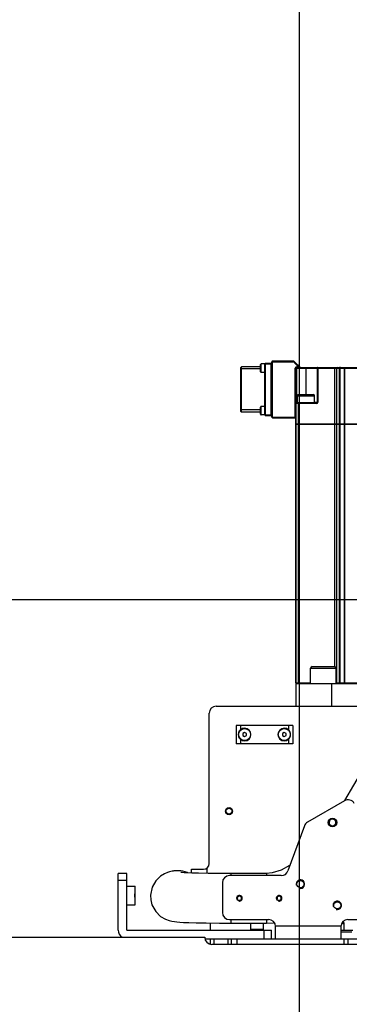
# Model space of a CAD drawing. Header units: millimetres. Extents: x 0 to 11890, y 0 to 8410.
# Tile 64 of 86: x 6805 to 7037, y 5685 to 6379. Entities that reach past the tile are written whole.
import ezdxf

# ---------------------------------------------------------------- set-up
doc = ezdxf.new("R2010")
doc.units = ezdxf.units.MM
doc.header["$LTSCALE"] = 653.95
doc.linetypes.add('CENTER', pattern=[0.6, 0.375, -0.075, 0.075, -0.075])
doc.layers.get('0').update_dxf_attribs({"linetype": 'CONTINUOUS'})
for name, color, linetype in [('204101000043_DXF_DIMENSION', 7, 'CONTINUOUS'), ('304103000014_DXF_DIMENSION', 7, 'CONTINUOUS'), ('304105000021DXF_CONTINUOUS_LINE', 7, 'CONTINUOUS'), ('304105000023DXF_CONTINUOUS_LINE', 7, 'CONTINUOUS'), ('304105000028DXF_CONTINUOUS_LINE', 7, 'CONTINUOUS'), ('304105000038DXF_CONTINUOUS_LINE', 7, 'CONTINUOUS'), ('304105000040DXF_CONTINUOUS_LINE', 7, 'CONTINUOUS'), ('304105000140DXF_CONTINUOUS_LINE', 7, 'CONTINUOUS'), ('304304000077DXF_CONTINUOUS_LINE', 7, 'CONTINUOUS'), ('501023000027DXF_CONTINUOUS_LINE', 7, 'CONTINUOUS'), ('501023000032DXF_CONTINUOUS_LINE', 7, 'CONTINUOUS'), ('501023000062DXF_CONTINUOUS_LINE', 7, 'CONTINUOUS'), ('501023000113DXF_CONTINUOUS_LINE', 7, 'CONTINUOUS'), ('501025000001DXF_CONTINUOUS_LINE', 7, 'CONTINUOUS'), ('604006000002DXF_CONTINUOUS_LINE', 7, 'CONTINUOUS'), ('DEFAULT_1', 7, 'CENTER'), ('R70-2000运动范围_DXF_BALLOON', 7, 'CONTINUOUS'), ('R70-2000运动范围_DXF_DIMENSION', 7, 'CONTINUOUS'), ('TANHUANGGUANDXF_CONTINUOUS_LINE', 7, 'CONTINUOUS')]:
    doc.layers.add(name, color=color, linetype=linetype)
doc.styles.get("Standard").update_dxf_attribs({"font": 'txt', "width": 0.7})
doc.dimstyles.new('DIMSTYLE_1', dxfattribs={"dimtxt": 100, "dimasz": 60, "dimexe": 2, "dimexo": 0.2, "dimgap": 2.5, "dimtad": 0, "dimtih": 1, "dimtoh": 1, "dimdec": 1, "dimdsep": 46, "dimtxsty": 'Standard', "dimblk": '_FILLED', "dimblk1": '_FILLED', "dimblk2": '_FILLED', "dimcen": 0.09, "dimclrt": 5, "dimazin": 2, "dimtp": 0.01, "dimtm": 0.01, "dimtfac": 1, "dimtdec": 1, "dimtofl": 0, "dimtmove": 0, "dimatfit": 3, "dimldrblk": '_FILLED', "dimfxl": 0, "dimtolj": 1, "dimarcsym": 0})
doc.dimstyles.new('DIMSTYLE_10', dxfattribs={"dimtxt": 100, "dimasz": 60, "dimexe": 2, "dimexo": 0.2, "dimgap": 2.5, "dimtad": 1, "dimdec": 1, "dimdsep": 46, "dimtxsty": 'Standard', "dimblk": '_FILLED', "dimblk1": '_FILLED', "dimblk2": '_FILLED', "dimcen": 0.09, "dimclrt": 5, "dimazin": 2, "dimtp": 0.1, "dimtm": 0.1, "dimtfac": 1, "dimtdec": 1, "dimtofl": 0, "dimtmove": 0, "dimatfit": 3, "dimldrblk": '_FILLED', "dimfxl": 0, "dimtolj": 1, "dimarcsym": 0})
doc.dimstyles.new('DIMSTYLE_11', dxfattribs={"dimtxt": 100, "dimasz": 60, "dimexe": 2, "dimexo": 0.2, "dimgap": 2.5, "dimtad": 0, "dimtih": 1, "dimtoh": 1, "dimdec": 1, "dimdsep": 46, "dimtxsty": 'Standard', "dimblk": '_FILLED', "dimblk1": '_FILLED', "dimblk2": '_FILLED', "dimcen": 0.09, "dimclrt": 5, "dimazin": 2, "dimtp": 0.01, "dimtm": 0.01, "dimtfac": 1, "dimtofl": 0, "dimtmove": 0, "dimatfit": 3, "dimldrblk": '_FILLED', "dimfxl": 0, "dimtolj": 1, "dimarcsym": 0})
doc.dimstyles.new('DIMSTYLE_5', dxfattribs={"dimtxt": 100, "dimasz": 60, "dimexe": 2, "dimexo": 0.2, "dimgap": 2.5, "dimtad": 1, "dimdec": 0, "dimdsep": 46, "dimtxsty": 'Standard', "dimblk": '_FILLED', "dimblk1": '_FILLED', "dimblk2": '_FILLED', "dimcen": 0.09, "dimclrt": 5, "dimazin": 2, "dimtfac": 1, "dimtdec": 0, "dimtofl": 0, "dimtmove": 0, "dimatfit": 3, "dimldrblk": '_FILLED', "dimfxl": 0, "dimtolj": 1, "dimarcsym": 0})
doc.dimstyles.new('DIMSTYLE_6', dxfattribs={"dimtxt": 100, "dimasz": 60, "dimexe": 2, "dimexo": 0.2, "dimgap": 2.5, "dimtad": 1, "dimdsep": 46, "dimtxsty": 'Standard', "dimblk": '_FILLED', "dimblk1": '_FILLED', "dimblk2": '_FILLED', "dimcen": 0.09, "dimclrt": 5, "dimazin": 2, "dimtp": 0.01, "dimtm": 0.01, "dimtfac": 1, "dimtofl": 0, "dimtmove": 0, "dimatfit": 3, "dimldrblk": '_FILLED', "dimfxl": 0, "dimtolj": 1, "dimarcsym": 0})
doc.dimstyles.new('DIMSTYLE_8', dxfattribs={"dimtxt": 100, "dimasz": 60, "dimexe": 2, "dimexo": 0.2, "dimgap": 2.5, "dimtad": 0, "dimtih": 1, "dimtoh": 1, "dimdec": 1, "dimdsep": 46, "dimtxsty": 'Standard', "dimblk": '_FILLED', "dimblk1": '_FILLED', "dimblk2": '_FILLED', "dimcen": 0.09, "dimclrt": 5, "dimazin": 2, "dimtp": 0.1, "dimtm": 0.1, "dimtfac": 1, "dimtdec": 1, "dimtofl": 0, "dimtmove": 0, "dimatfit": 3, "dimldrblk": '_FILLED', "dimfxl": 0, "dimtolj": 1, "dimarcsym": 0})

# ---------------------------------------------------------------- blocks, each defined once
blk = doc.blocks.new('*D1')
at = {"layer": 'R70-2000运动范围_DXF_DIMENSION', "color": 2, "linetype": 'Continuous'}
blk.add_line((7002.12, 6785.44), (7002.12, 4304.47), dxfattribs=at)
blk = doc.blocks.new('_FILLED')
at = {"color": 0, "linetype": 'ByBlock'}
blk.add_solid([(0, 0), (-1, 0.167), (-1, -0.167)], dxfattribs=at)
blk = doc.blocks.new('*D12')
at = {"layer": '304103000014_DXF_DIMENSION', "color": 2, "linetype": 'Continuous'}
for p, q in [((7105.43, 5970.18), (6243.72, 5970.18)), ((6263.72, 5970.18), (6263.72, 5675.68)), ((6263.72, 5381.18), (6263.72, 5675.68)), ((6837.83, 5381.18), (6243.72, 5381.18))]:
    blk.add_line(p, q, dxfattribs=at)
at = {"layer": '304103000014_DXF_DIMENSION', "color": 2, "linetype": 'Continuous', "xscale": 60, "yscale": 60, "zscale": 60}
for p, rotation in [((6263.72, 5970.18), 90), ((6263.72, 5381.18), 270)]:
    blk.add_blockref('_FILLED', p, dxfattribs=dict(at, rotation=rotation))
blk = doc.blocks.new('*D13')
at = {"layer": '204101000043_DXF_DIMENSION', "color": 2, "linetype": 'Continuous'}
for p, q in [((7189.16, 6840.18), (6243.72, 6840.18)), ((6263.72, 6840.18), (6263.72, 6405.18)), ((6263.72, 5970.18), (6263.72, 6405.18)), ((7105.43, 5970.18), (6243.72, 5970.18))]:
    blk.add_line(p, q, dxfattribs=at)
at = {"layer": '204101000043_DXF_DIMENSION', "color": 2, "linetype": 'Continuous', "xscale": 60, "yscale": 60, "zscale": 60}
for p, rotation in [((6263.72, 6840.18), 90), ((6263.72, 5970.18), 270)]:
    blk.add_blockref('_FILLED', p, dxfattribs=dict(at, rotation=rotation))
blk = doc.blocks.new('*D30')
at = {"layer": '204101000043_DXF_DIMENSION', "color": 2, "linetype": 'Continuous'}
blk.add_line((7000.12, 6787.44), (5334.92, 6787.44), dxfattribs=at)
blk = doc.blocks.new('*D33')
at = {"layer": '204101000043_DXF_DIMENSION', "color": 2, "linetype": 'Continuous'}
for p, q in [((5433.08, 5968.18), (5433.08, 3622.22)), ((9167.8, 5968.18), (9167.8, 3622.22)), ((5433.08, 3642.22), (7300.44, 3642.22)), ((9167.8, 3642.22), (7300.44, 3642.22))]:
    blk.add_line(p, q, dxfattribs=at)
at = {"layer": '204101000043_DXF_DIMENSION', "color": 2, "linetype": 'Continuous', "xscale": 60, "yscale": 60, "zscale": 60, "rotation": 180}
blk.add_blockref('_FILLED', (5433.08, 3642.22), dxfattribs=at)
at = {"layer": '204101000043_DXF_DIMENSION', "color": 2, "linetype": 'Continuous', "xscale": 60, "yscale": 60, "zscale": 60}
blk.add_blockref('_FILLED', (9167.8, 3642.22), dxfattribs=at)
blk = doc.blocks.new('*D35')
at = {"layer": 'R70-2000运动范围_DXF_BALLOON', "color": 2, "linetype": 'Continuous'}
blk.add_line((5433.08, 5968.18), (5433.08, 4304.47), dxfattribs=at)

msp = doc.modelspace()

# ---------------------------------------------------------------- linework, layer by layer
at = {"color": 2, "linetype": 'Continuous'}
for centre, radius, start, end in [((7300.437, 5970.181), 1867.359, 315, 180), ((7300.437, 5970.181), 870, 110.053374, 203.701087), ((6430.437, 5970.181), 997.359, 22.154942, 55.026687)]:
    msp.add_arc(centre, radius, start, end, dxfattribs=at)
at = {"layer": '304105000021DXF_CONTINUOUS_LINE', "color": 7, "linetype": 'Continuous'}
for p, q in [((6957.572, 5881.681), (6957.572, 5868.681)), ((6997.572, 5881.681), (6957.572, 5881.681)), ((6997.572, 5881.681), (6997.572, 5868.681)), ((6997.572, 5868.681), (6957.572, 5868.681)), ((6880.437, 5768.181), (6886.437, 5768.181)), ((6886.437, 5765.035), (6886.437, 5768.181)), ((6886.437, 5755.181), (6886.437, 5758.327)), ((6880.437, 5755.181), (6886.437, 5755.181))]:
    msp.add_line(p, q, dxfattribs=at)
at = {"layer": '304105000021DXF_CONTINUOUS_LINE', "color": 9, "linetype": 'Continuous'}
for p, q in [((6960.572, 5881.681), (6960.572, 5878.535)), ((6994.572, 5881.681), (6994.572, 5878.535)), ((6960.572, 5871.827), (6960.572, 5868.681)), ((6994.572, 5871.827), (6994.572, 5868.681))]:
    msp.add_line(p, q, dxfattribs=at)
at = {"layer": '304105000021DXF_CONTINUOUS_LINE', "color": 7, "linetype": 'Continuous'}
for centre, start, end in [((6963.572, 5875.181), 228.189685, 131.810315), ((6991.572, 5875.181), 48.189685, 311.810315)]:
    msp.add_arc(centre, 4.5, start, end, dxfattribs=at)
for points, knots in [([(6959.373, 5875.837), (6959.453, 5876.579), (6959.743, 5877.588), (6960.385, 5878.367), (6960.572, 5878.535)], [0, 0, 0, 0, 0.7481897, 1, 1, 1, 1]), ([(6994.572, 5878.535), (6994.759, 5878.367), (6995.4, 5877.588), (6995.691, 5876.579), (6995.771, 5875.837)], [0, 0, 0, 0, 0.2518108, 1, 1, 1, 1]), ([(6960.572, 5871.827), (6960.385, 5871.994), (6959.743, 5872.773), (6959.453, 5873.783), (6959.373, 5874.525)], [0, 0, 0, 0, 0.25181, 1, 1, 1, 1]), ([(6995.771, 5874.525), (6995.69, 5873.782), (6995.4, 5872.773), (6994.759, 5871.994), (6994.572, 5871.827)], [0, 0, 0, 0, 0.7481901, 1, 1, 1, 1]), ([(6886.172, 5761.681), (6886.172, 5762.284), (6886.237, 5763.168), (6886.378, 5764.28), (6886.437, 5764.796), (6886.437, 5765.035)], [0, 0, 0, 0, 0.5381968, 0.7874378, 1, 1, 1, 1]), ([(6886.437, 5758.327), (6886.437, 5758.565), (6886.378, 5759.082), (6886.237, 5760.193), (6886.172, 5761.077), (6886.172, 5761.681)], [0, 0, 0, 0, 0.212563, 0.461804, 1, 1, 1, 1])]:
    msp.add_open_spline(points, degree=3, knots=knots, dxfattribs=at)
at = {"layer": '304105000023DXF_CONTINUOUS_LINE', "color": 7, "linetype": 'Continuous'}
msp.add_line((7034.35, 5828.586), (7069.992, 5890.32), dxfattribs=at)
at = {"layer": '304105000028DXF_CONTINUOUS_LINE', "color": 7, "linetype": 'Continuous'}
for p, q in [((6758.437, 5732.181), (6935.437, 5732.181)), ((7145.437, 5727.181), (6940.437, 5727.181))]:
    msp.add_line(p, q, dxfattribs=at)
msp.add_arc((6940.437, 5732.181), 5, 180, 270, dxfattribs=at)
at = {"layer": '304105000038DXF_CONTINUOUS_LINE', "color": 7, "linetype": 'Continuous'}
for p, q in [((6874.437, 5737.181), (6874.437, 5777.181)), ((6880.437, 5777.181), (6874.437, 5777.181)), ((6880.437, 5737.181), (6880.437, 5777.181)), ((6880.437, 5737.181), (6982.437, 5737.181)), ((6935.596, 5731.181), (6979.614, 5731.181)), ((6982.437, 5731.181), (6982.437, 5737.181))]:
    msp.add_line(p, q, dxfattribs=at)
at = {"layer": '304105000038DXF_CONTINUOUS_LINE', "color": 9, "linetype": 'Continuous'}
for p, q in [((6880.437, 5772.181), (6874.437, 5772.181)), ((6977.437, 5731.181), (6977.437, 5737.181))]:
    msp.add_line(p, q, dxfattribs=at)
at = {"layer": '304105000038DXF_CONTINUOUS_LINE', "color": 7, "linetype": 'Continuous'}
msp.add_arc((6880.437, 5737.181), 6, 180, 236.982977, dxfattribs=at)
at = {"layer": '304105000040DXF_CONTINUOUS_LINE', "color": 7, "linetype": 'Continuous'}
for p, q in [((7034.052, 5828.463), (7007.914, 5813.372)), ((7005.716, 5810.754), (6994.135, 5778.969)), ((6989.437, 5775.681), (6952.937, 5775.681)), ((6947.937, 5770.681), (6947.937, 5749.681)), ((6952.937, 5744.681), (6980.437, 5744.681)), ((7036.437, 5744.681), (7047.598, 5744.681)), ((6985.437, 5731.181), (6985.437, 5739.681)), ((7031.437, 5739.681), (7031.437, 5731.181)), ((6985.437, 5731.181), (7031.437, 5731.181))]:
    msp.add_line(p, q, dxfattribs=at)
at = {"layer": '304105000040DXF_CONTINUOUS_LINE', "color": 9, "linetype": 'Continuous'}
msp.add_line((6985.412, 5740.181), (7031.462, 5740.181), dxfattribs=at)
at = {"layer": '304105000040DXF_CONTINUOUS_LINE', "color": 7, "linetype": 'Continuous'}
for centre, radius in [((7002.937, 5769.681), 2.5), ((6959.937, 5759.681), 1.65), ((6987.937, 5759.681), 1.65), ((7028.918, 5754.681), 2.5)]:
    msp.add_circle(centre, radius, dxfattribs=at)
for centre, start, end in [((7036.552, 5824.133), 30, 120), ((7010.414, 5809.042), 120, 159.980252), ((6989.437, 5780.681), 270, 339.980252), ((6952.937, 5770.681), 90, 180), ((6952.937, 5749.681), 180, 270), ((6980.437, 5739.681), 0, 90), ((7036.437, 5739.681), 90, 180)]:
    msp.add_arc(centre, 5, start, end, dxfattribs=at)
at = {"layer": '304105000040DXF_CONTINUOUS_LINE', "color": 2, "linetype": 'Continuous'}
for centre, radius in [((7002.937, 5769.681), 3), ((6959.937, 5759.681), 2), ((6987.937, 5759.681), 2), ((7028.918, 5754.681), 3)]:
    msp.add_arc(centre, radius, 255, 195, dxfattribs=at)
at = {"layer": '304105000140DXF_CONTINUOUS_LINE', "color": 7, "linetype": 'Continuous'}
for p, q in [((6938.572, 5784.181), (6938.572, 5890.181)), ((6943.572, 5895.181), (7077.232, 5895.181)), ((6926.042, 5777.502), (6926.042, 5780.181)), ((6926.042, 5780.181), (6934.572, 5780.181)), ((6939.437, 5737.181), (6939.437, 5742.261)), ((6939.437, 5727.339), (6939.437, 5731.181)), ((6954.437, 5727.181), (6954.437, 5731.181)), ((6979.614, 5731.181), (6985.437, 5731.181)), ((7031.437, 5731.181), (7059.437, 5731.181))]:
    msp.add_line(p, q, dxfattribs=at)
at = {"layer": '304105000140DXF_CONTINUOUS_LINE', "color": 9, "linetype": 'Continuous'}
for p, q in [((6937.042, 5781.035), (6937.042, 5777.268)), ((6942.172, 5727.181), (6942.172, 5731.181)), ((6951.702, 5731.181), (6951.702, 5727.181)), ((6958.437, 5727.181), (6958.437, 5731.181)), ((7033.78, 5727.181), (7033.78, 5731.181)), ((7036.609, 5727.181), (7036.609, 5731.181))]:
    msp.add_line(p, q, dxfattribs=at)
at = {"layer": '304105000140DXF_CONTINUOUS_LINE', "color": 7, "linetype": 'Continuous'}
for radius in [2.5, 2.1]:
    msp.add_circle((6952.572, 5821.181), radius, dxfattribs=at)
for centre, radius, start, end in [((6943.572, 5890.181), 5, 90, 180), ((6934.572, 5784.181), 4, 270, 360)]:
    msp.add_arc(centre, radius, start, end, dxfattribs=at)
at = {"layer": '304304000077DXF_CONTINUOUS_LINE', "color": 7, "linetype": 'Continuous'}
for p, q in [((6960.812, 6134.181), (6961.312, 6134.681)), ((6960.812, 6103.181), (6960.812, 6134.181)), ((6961.312, 6102.681), (6961.312, 6134.681)), ((6974.812, 6134.681), (6961.312, 6134.681)), ((6974.812, 6131.181), (6974.812, 6136.181)), ((6977.812, 6136.681), (6975.312, 6136.681)), ((6977.812, 6100.681), (6977.812, 6136.681)), ((6977.812, 6100.681), (6977.812, 6136.681)), ((6978.312, 6137.181), (6982.312, 6137.181)), ((6982.812, 6099.181), (6982.812, 6138.181)), ((6997.691, 6138.681), (6983.312, 6138.681)), ((7002.666, 6134.327), (6998.752, 6138.241)), ((6999.812, 6094.381), (6999.812, 6133.681)), ((7000.312, 6134.181), (7175.807, 6134.181)), ((7014.812, 6133.681), (7014.812, 6109.681)), ((7030.812, 6094.381), (7030.812, 6133.681)), ((6977.812, 6130.681), (6975.312, 6130.681)), ((7000.812, 6109.181), (7000.812, 6114.181)), ((7001.812, 6115.181), (7011.812, 6115.181)), ((7012.812, 6109.181), (7012.812, 6114.181)), ((6974.812, 6101.181), (6974.812, 6106.181)), ((6977.812, 6106.681), (6975.312, 6106.681)), ((7014.312, 6109.181), (7000.312, 6109.181)), ((6960.812, 6103.181), (6961.312, 6102.681)), ((6974.812, 6102.681), (6961.312, 6102.681)), ((6977.812, 6100.681), (6975.312, 6100.681)), ((6978.312, 6100.181), (6982.312, 6100.181)), ((6983.312, 6098.681), (6999.312, 6098.681)), ((6999.812, 6094.381), (7030.744, 6094.381)), ((6999.812, 5911.781), (6999.812, 6094.181)), ((6999.812, 6094.181), (7030.744, 6094.181)), ((7001.812, 6094.181), (7001.812, 6094.381)), ((7028.641, 6094.181), (7028.641, 6094.381)), ((7030.812, 6094.381), (7148.812, 6094.381)), ((7030.812, 5911.781), (7030.812, 6094.181)), ((7030.812, 6094.181), (7148.812, 6094.181)), ((7032.812, 6094.181), (7032.812, 6094.381)), ((6999.812, 5911.181), (6999.812, 5895.181)), ((6999.812, 5911.181), (7153.894, 5911.181)), ((7000.312, 5911.281), (7010.102, 5911.281)), ((7028.102, 5911.281), (7043.312, 5911.281)), ((7028.641, 5911.181), (7028.641, 5911.281)), ((7032.812, 5911.181), (7032.812, 5911.281))]:
    msp.add_line(p, q, dxfattribs=at)
at = {"layer": '304304000077DXF_CONTINUOUS_LINE', "color": 9, "linetype": 'Continuous'}
for p, q in [((6975.312, 6130.681), (6975.312, 6136.681)), ((6977.812, 6136.681), (6982.812, 6136.681)), ((6978.312, 6100.181), (6978.312, 6137.181)), ((6982.312, 6100.181), (6982.312, 6137.181)), ((6982.812, 6138.181), (6997.691, 6138.181)), ((6983.312, 6098.681), (6983.312, 6138.681)), ((6997.691, 6138.181), (6997.691, 6138.681)), ((6998.398, 6137.888), (6998.752, 6138.241)), ((7001.605, 6134.681), (6998.398, 6137.888)), ((6999.312, 6098.681), (6999.312, 6133.681)), ((6999.312, 6133.681), (7175.693, 6133.681)), ((7000.312, 6109.181), (7000.312, 6134.681)), ((7000.312, 6134.681), (7001.605, 6134.681)), ((7001.605, 6134.181), (7001.605, 6134.681)), ((7001.605, 6134.681), (7001.955, 6134.564)), ((7001.955, 6134.564), (7002.653, 6134.332)), ((7002.653, 6134.332), (7002.666, 6134.327)), ((7006.812, 6134.181), (7006.812, 6115.181)), ((7015.312, 6134.181), (7015.312, 6109.681)), ((7026.984, 6134.181), (7026.984, 6094.381)), ((7028.398, 6133.681), (7028.398, 6094.381)), ((7030.226, 6133.681), (7030.226, 6094.381)), ((7031.062, 6094.381), (7031.062, 6133.681)), ((7033.696, 6133.681), (7033.696, 6094.381)), ((7033.946, 6134.181), (7033.946, 6094.381)), ((7000.812, 6114.181), (7012.812, 6114.181)), ((6975.312, 6100.681), (6975.312, 6106.681)), ((6999.812, 6109.681), (7000.812, 6109.681)), ((7014.312, 6108.681), (6999.812, 6108.681)), ((6999.879, 6094.381), (6999.879, 6108.681)), ((7001.4, 6108.681), (7001.4, 6094.381)), ((7001.833, 6094.381), (7001.833, 6109.181)), ((7012.812, 6109.681), (7015.312, 6109.681)), ((7014.312, 6108.681), (7014.312, 6109.181)), ((6977.812, 6100.681), (6982.812, 6100.681)), ((6982.812, 6099.181), (6999.812, 6099.181)), ((6999.879, 5911.781), (6999.879, 6094.181)), ((7001.4, 6094.181), (7001.4, 5911.781)), ((7001.833, 6094.181), (7001.833, 5911.281)), ((7026.984, 6094.181), (7026.984, 5923.181)), ((7028.398, 6094.181), (7028.398, 5911.781)), ((7030.226, 6094.181), (7030.226, 5911.781)), ((7031.062, 5911.781), (7031.062, 6094.181)), ((7033.696, 6094.181), (7033.696, 5911.781)), ((7033.946, 6094.181), (7033.946, 5911.281)), ((6999.812, 5911.781), (7010.102, 5911.781)), ((7024.812, 5911.181), (7024.812, 5895.181)), ((7028.102, 5911.781), (7043.812, 5911.781))]:
    msp.add_line(p, q, dxfattribs=at)
at = {"layer": '304304000077DXF_CONTINUOUS_LINE', "color": 2, "linetype": 'Continuous'}
for p, q in [((6974.812, 6133.081), (6960.812, 6133.081)), ((6974.812, 6104.281), (6960.812, 6104.281))]:
    msp.add_line(p, q, dxfattribs=at)
at = {"layer": '304304000077DXF_CONTINUOUS_LINE', "color": 7, "linetype": 'Continuous'}
for centre, radius, start, end in [((6975.312, 6136.181), 0.5, 90, 180), ((6978.312, 6136.681), 0.5, 90, 180), ((6982.312, 6137.681), 0.5, 270, 360), ((6983.312, 6138.181), 0.5, 90, 180), ((6997.691, 6137.181), 1.5, 45, 90), ((7000.312, 6133.681), 0.5, 90, 180), ((7015.312, 6133.681), 0.5, 90, 180), ((7031.312, 6133.681), 0.5, 90, 180), ((6975.312, 6131.181), 0.5, 180, 270), ((7001.812, 6114.181), 1, 90, 180), ((7011.812, 6114.181), 1, 0, 90), ((6975.312, 6106.181), 0.5, 90, 180), ((7000.312, 6108.681), 0.5, 90, 180), ((7014.312, 6109.681), 0.5, 270, 360), ((6975.312, 6101.181), 0.5, 180, 270), ((6978.312, 6100.681), 0.5, 180, 270), ((6982.312, 6099.681), 0.5, 0, 90), ((6983.312, 6099.181), 0.5, 180, 270), ((6999.312, 6098.181), 0.5, 0, 90), ((7000.312, 5911.781), 0.5, 180, 270), ((7031.312, 5911.781), 0.5, 180, 270)]:
    msp.add_arc(centre, radius, start, end, dxfattribs=at)
at = {"layer": '304304000077DXF_CONTINUOUS_LINE', "color": 9, "linetype": 'Continuous'}
for centre, start, end in [((6997.691, 6137.181), 45, 90), ((7000.312, 6133.681), 90, 180), ((7014.312, 6109.681), 270, 360)]:
    msp.add_arc(centre, 1, start, end, dxfattribs=at)
for points in [[(7028.752, 6134.181), (7028.547, 6134.181), (7028.398, 6133.885), (7028.398, 6133.681)], [(7031.312, 6134.181), (7031.126, 6134.181), (7031.062, 6133.867), (7031.062, 6133.681)], [(7033.946, 6134.181), (7033.76, 6134.181), (7033.696, 6133.867), (7033.696, 6133.681)], [(7001.4, 6108.681), (7001.4, 6108.901), (7001.612, 6109.181), (7001.833, 6109.181)], [(7001.4, 5911.781), (7001.4, 5911.56), (7001.612, 5911.281), (7001.833, 5911.281)], [(7028.398, 5911.781), (7028.398, 5911.577), (7028.547, 5911.281), (7028.752, 5911.281)], [(7030.226, 5911.781), (7030.226, 5911.577), (7030.376, 5911.281), (7030.58, 5911.281)], [(7033.696, 5911.781), (7033.696, 5911.594), (7033.76, 5911.281), (7033.946, 5911.281)]]:
    msp.add_open_spline(points, degree=3, dxfattribs=at)
for points, knots in [([(7030.338, 6134.015), (7030.304, 6133.966), (7030.25, 6133.859), (7030.226, 6133.74), (7030.226, 6133.681)], [0, 0, 0, 0, 0.5008291, 1, 1, 1, 1]), ([(7030.58, 6134.181), (7030.535, 6134.181), (7030.436, 6134.136), (7030.369, 6134.06), (7030.338, 6134.015)], [0, 0, 0, 0, 0.4496375, 1, 1, 1, 1]), ([(6999.879, 6108.681), (6999.879, 6108.761), (6999.932, 6108.922), (7000.039, 6109.049), (7000.104, 6109.099)], [0, 0, 0, 0, 0.494014, 1, 1, 1, 1]), ([(7000.104, 6109.099), (7000.135, 6109.123), (7000.2, 6109.163), (7000.276, 6109.181), (7000.312, 6109.181)], [0, 0, 0, 0, 0.523198, 1, 1, 1, 1]), ([(6999.879, 5911.781), (6999.879, 5911.701), (6999.932, 5911.539), (7000.039, 5911.412), (7000.104, 5911.362)], [0, 0, 0, 0, 0.494014, 1, 1, 1, 1]), ([(7000.104, 5911.362), (7000.135, 5911.338), (7000.2, 5911.298), (7000.276, 5911.281), (7000.312, 5911.281)], [0, 0, 0, 0, 0.523198, 1, 1, 1, 1]), ([(7031.062, 5911.781), (7031.062, 5911.703), (7031.088, 5911.556), (7031.15, 5911.418), (7031.191, 5911.363)], [0, 0, 0, 0, 0.5285823, 1, 1, 1, 1]), ([(7031.191, 5911.363), (7031.208, 5911.34), (7031.242, 5911.302), (7031.291, 5911.281), (7031.312, 5911.281)], [0, 0, 0, 0, 0.5643334, 1, 1, 1, 1])]:
    msp.add_open_spline(points, degree=3, knots=knots, dxfattribs=at)
at = {"layer": '501023000027DXF_CONTINUOUS_LINE', "color": 7, "linetype": 'Continuous'}
for radius in [3, 2.5]:
    msp.add_circle((7025.562, 5813.169), radius, dxfattribs=at)
at = {"layer": '501023000027DXF_CONTINUOUS_LINE', "color": 2, "linetype": 'Continuous'}
msp.add_arc((7025.562, 5813.169), 2.4, 255, 195, dxfattribs=at)
at = {"layer": '501023000032DXF_CONTINUOUS_LINE', "color": 9, "linetype": 'Continuous'}
msp.add_line((7010.102, 5921.981), (7028.102, 5921.981), dxfattribs=at)
at = {"layer": '501023000032DXF_CONTINUOUS_LINE', "color": 7, "linetype": 'Continuous'}
for p, q in [((7010.102, 5911.181), (7010.102, 5921.981)), ((7011.302, 5923.181), (7026.902, 5923.181)), ((7028.102, 5911.181), (7028.102, 5921.981))]:
    msp.add_line(p, q, dxfattribs=at)
for centre, start, end in [((7011.302, 5921.981), 90, 180), ((7026.902, 5921.981), 0, 90)]:
    msp.add_arc(centre, 1.2, start, end, dxfattribs=at)
at = {"layer": '501023000062DXF_CONTINUOUS_LINE', "color": 7, "linetype": 'Continuous'}
for p, q in [((6968.077, 5737.991), (6968.077, 5742.189)), ((6976.797, 5737.991), (6976.797, 5742.189))]:
    msp.add_line(p, q, dxfattribs=at)
at = {"layer": '501023000113DXF_CONTINUOUS_LINE', "color": 9, "linetype": 'Continuous'}
for p, q in [((7032.039, 5741.981), (7033.757, 5741.981)), ((7031.437, 5735.981), (7039.29, 5735.981))]:
    msp.add_line(p, q, dxfattribs=at)
at = {"layer": '501023000113DXF_CONTINUOUS_LINE', "color": 7, "linetype": 'Continuous'}
for p, q in [((7033.757, 5737.181), (7033.757, 5741.981)), ((7031.437, 5737.181), (7039.79, 5737.181))]:
    msp.add_line(p, q, dxfattribs=at)
msp.add_arc((7032.557, 5741.981), 1.2, 0, 75.010781, dxfattribs=at)
at = {"layer": '501025000001DXF_CONTINUOUS_LINE', "color": 7, "linetype": 'Continuous'}
for p, q in [((6963.572, 5876.624), (6962.322, 5875.902)), ((6964.822, 5875.902), (6963.572, 5876.624)), ((6991.572, 5876.624), (6990.322, 5875.902)), ((6992.822, 5875.902), (6991.572, 5876.624)), ((6962.322, 5875.902), (6962.322, 5874.459)), ((6962.322, 5874.459), (6963.572, 5873.737)), ((6963.572, 5873.737), (6964.822, 5874.459)), ((6964.822, 5874.459), (6964.822, 5875.902)), ((6990.322, 5875.902), (6990.322, 5874.459)), ((6990.322, 5874.459), (6991.572, 5873.737)), ((6991.572, 5873.737), (6992.822, 5874.459)), ((6992.822, 5874.459), (6992.822, 5875.902)), ((6886.207, 5760.702), (6886.207, 5762.66)), ((6886.437, 5758.327), (6886.437, 5765.035))]:
    msp.add_line(p, q, dxfattribs=at)
for centre, radius in [((6963.572, 5875.181), 4.25), ((6991.572, 5875.181), 4.25), ((6959.937, 5759.681), 1.7), ((6987.937, 5759.681), 1.7)]:
    msp.add_circle(centre, radius, dxfattribs=at)
at = {"layer": '501025000001DXF_CONTINUOUS_LINE', "color": 2, "linetype": 'Continuous'}
for centre in [(6959.937, 5759.681), (6987.937, 5759.681)]:
    msp.add_arc(centre, 1.5, 255, 195, dxfattribs=at)
at = {"layer": '604006000002DXF_CONTINUOUS_LINE', "color": 7, "linetype": 'Continuous'}
for p, q in [((6967.937, 5737.955), (6968.077, 5737.991)), ((6967.937, 5737.955), (6976.937, 5737.955)), ((6968.137, 5737.181), (6967.937, 5737.955)), ((6976.738, 5737.181), (6976.937, 5737.955)), ((6976.937, 5737.955), (6976.797, 5737.991))]:
    msp.add_line(p, q, dxfattribs=at)
at = {"layer": 'DEFAULT_1', "color": 2, "linetype": 'CENTER'}
msp.add_line((7300.437, 5970.181), (6430.437, 5970.181), dxfattribs=at)
at = {"layer": 'TANHUANGGUANDXF_CONTINUOUS_LINE', "color": 7, "linetype": 'Continuous'}
for p, q in [((6995.655, 5783.141), (6995.262, 5782.874)), ((6978.937, 5777.173), (6953.937, 5777.173)), ((6897.183, 5761.975), (6897.324, 5758.644)), ((6953.937, 5742.189), (6978.937, 5742.189))]:
    msp.add_line(p, q, dxfattribs=at)
at = {"layer": 'TANHUANGGUANDXF_CONTINUOUS_LINE', "color": 9, "linetype": 'Continuous'}
for p, q in [((6953.937, 5777.173), (6953.937, 5775.681)), ((6978.937, 5777.173), (6978.937, 5775.681)), ((6953.937, 5744.681), (6953.937, 5742.189)), ((6978.937, 5744.681), (6978.937, 5742.189))]:
    msp.add_line(p, q, dxfattribs=at)
at = {"layer": 'TANHUANGGUANDXF_CONTINUOUS_LINE', "color": 7, "linetype": 'Continuous'}
for points in [[(6914.014, 5779.012), (6913.654, 5778.959), (6913.115, 5778.869), (6912.427, 5778.74)], [(6995.262, 5782.874), (6989.253, 5779.646), (6982.988, 5777.582), (6978.937, 5777.173)], [(6910.521, 5778.282), (6909.101, 5777.822), (6907.074, 5776.952), (6904.233, 5775.205), (6901.023, 5772.118), (6898.413, 5767.605), (6897.183, 5761.975)], [(6912.427, 5778.74), (6911.585, 5778.557), (6910.521, 5778.282)], [(6923.039, 5777.62), (6920.865, 5777.739), (6919.505, 5777.84), (6918.791, 5777.911), (6918.652, 5777.928)], [(6953.937, 5777.173), (6946.534, 5777.188), (6937.876, 5777.255), (6931.109, 5777.364), (6926.31, 5777.491), (6923.039, 5777.62)], [(6897.324, 5758.645), (6898.196, 5755.166), (6900.881, 5750.295), (6904.292, 5746.941), (6907.7, 5744.963), (6910.382, 5744.001), (6912.351, 5743.54), (6914.036, 5743.267), (6915.782, 5743.064), (6917.851, 5742.888), (6920.535, 5742.723), (6924.193, 5742.563), (6929.317, 5742.413), (6936.498, 5742.286), (6945.788, 5742.207), (6953.937, 5742.189)], [(6978.937, 5742.189), (6983.888, 5742.414), (6984.558, 5742.502)]]:
    msp.add_lwpolyline(points, dxfattribs=at)
for centre, radius, start, end in [((6916.363, 5762.083), 17.092, 87.717978, 97.897324), ((6916.381, 5761.373), 17.791, 66.470016, 68.218873)]:
    msp.add_arc(centre, radius, start, end, dxfattribs=at)
msp.add_open_spline([(6922.983, 5777.893), (6921.103, 5778.645), (6919.066, 5779.081), (6917.043, 5779.161)], degree=3, dxfattribs=at)

# ---------------------------------------------------------------- dimensions: what is measured, and where the dimension line sits
at = {"layer": '204101000043_DXF_DIMENSION', "color": 2, "linetype": 'Continuous'}
dim = msp.add_linear_dim(base=(6263.716, 6840.181), p1=(7105.63, 5970.181), p2=(7189.359, 6840.181), angle=90, dimstyle='DIMSTYLE_5', dxfattribs=at)
dim.commit()
dim.dimension.update_dxf_attribs({"geometry": '*D13', "text_midpoint": (6263.716, 6300.181), "dimtype": 160})
dim = msp.add_ordinate_dim(feature_location=(7000.118, 6787.436), offset=(-1665.193, 0), dtype=0, origin=(7002.118, 5381.181), dimstyle='DIMSTYLE_8', override={"dimgap": 24.999733, "dimtad": 1, "dimtih": 0, "dimtoh": 0}, dxfattribs=at)
dim.commit()
dim.dimension.update_dxf_attribs({"geometry": '*D30', "text_midpoint": (4864.925, 6812.436)})
dim = msp.add_linear_dim(base=(9167.796, 3642.219), p1=(5433.078, 5968.381), p2=(9167.796, 5968.381), dimstyle='DIMSTYLE_10', dxfattribs=at)
dim.commit()
dim.dimension.update_dxf_attribs({"geometry": '*D33', "text_midpoint": (7090.437, 3642.219), "dimtype": 160})
at = {"layer": '304103000014_DXF_DIMENSION', "color": 2, "linetype": 'Continuous'}
dim = msp.add_linear_dim(base=(6263.716, 5970.181), p1=(6838.031, 5381.181), p2=(7105.63, 5970.181), angle=90, dimstyle='DIMSTYLE_6', dxfattribs=at)
dim.commit()
dim.dimension.update_dxf_attribs({"geometry": '*D12', "text_midpoint": (6263.716, 5651.763), "dimtype": 160})
at = {"layer": 'R70-2000运动范围_DXF_BALLOON', "color": 2, "linetype": 'Continuous'}
dim = msp.add_ordinate_dim(feature_location=(5433.078, 5968.181), offset=(0, -1663.711), dtype=1, origin=(7155.437, 5970.181), dimstyle='DIMSTYLE_11', dxfattribs=at)
dim.commit()
dim.dimension.update_dxf_attribs({"geometry": '*D35', "text_midpoint": (5408.078, 3834.47)})
at = {"layer": 'R70-2000运动范围_DXF_DIMENSION', "color": 2, "linetype": 'Continuous'}
dim = msp.add_ordinate_dim(feature_location=(7002.118, 6785.436), offset=(0, -2480.966), dtype=1, origin=(7155.437, 5339.45), dimstyle='DIMSTYLE_1', override={"dimgap": 24.999823, "dimtad": 1, "dimtih": 0, "dimtoh": 0}, dxfattribs=at)
dim.commit()
dim.dimension.update_dxf_attribs({"geometry": '*D1', "text_midpoint": (6977.118, 3904.47)})

doc.saveas('drawing.dxf')
